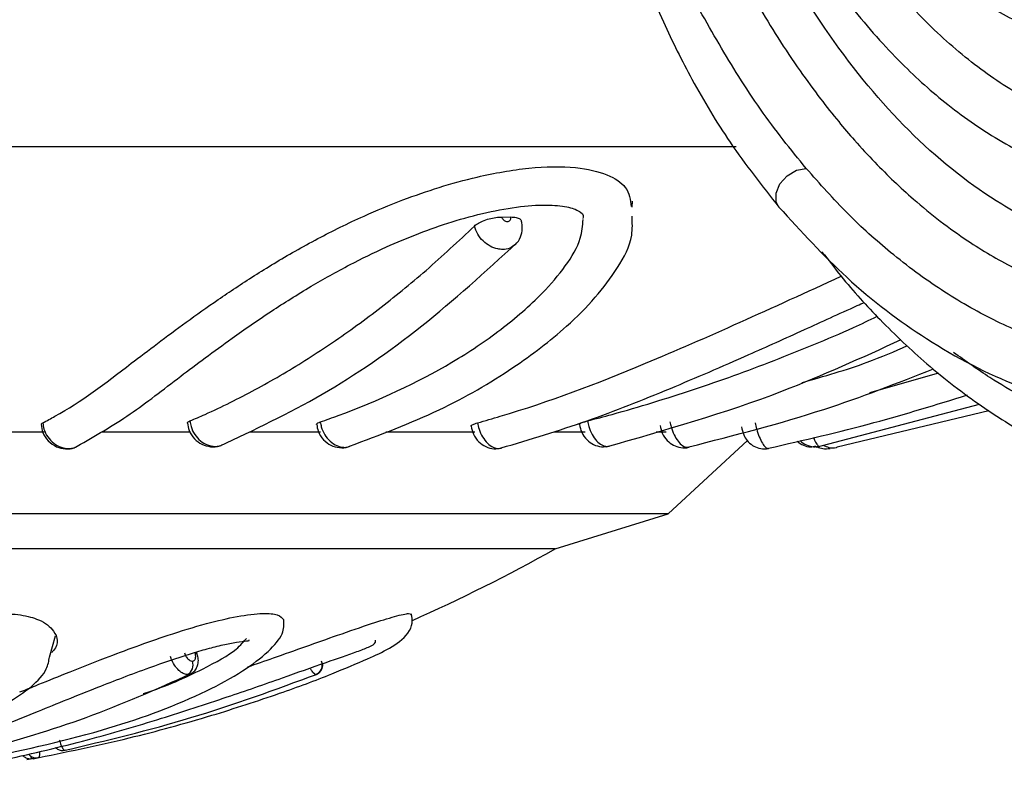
# Model space of a CAD drawing. Header units: millimetres. Extents: x 59 to 109, y 26 to 144.
# Tile 78 of 158: x 75.7 to 77.6, y 82.01 to 83.45. Entities that reach past the tile are written whole.
import ezdxf

# ---------------------------------------------------------------- set-up
doc = ezdxf.new("R2010")
doc.units = ezdxf.units.MM
doc.styles.add('SLDTEXTSTYLE0', font='TXT', dxfattribs={"width": 0.75})
doc.dimstyles.new('SLDDIMSTYLE0', dxfattribs={"dimtxt": 3.5, "dimasz": 3.302, "dimexe": 0, "dimexo": 0.0625, "dimgap": 0.875, "dimtad": 1, "dimdec": 0, "dimlfac": 20, "dimrnd": 1e-09, "dimzin": 12, "dimdsep": 46, "dimtxsty": 'SLDTEXTSTYLE0', "dimsah": 1, "dimcen": 0.09, "dimadec": 0, "dimazin": 3, "dimtfac": 1, "dimtdec": 0, "dimtofl": 0, "dimtmove": 0, "dimatfit": 3, "dimfxl": 0, "dimfrac": 2, "dimtolj": 1, "dimtzin": 12, "dimarcsym": 0})
doc.dimstyles.new('SLDDIMSTYLE1', dxfattribs={"dimtxt": 3.5, "dimasz": 3.302, "dimexe": 0, "dimexo": 0.0625, "dimgap": 0.875, "dimtad": 1, "dimdec": 0, "dimlfac": 20, "dimrnd": 1e-09, "dimzin": 12, "dimdsep": 46, "dimtxsty": 'SLDTEXTSTYLE0', "dimsah": 1, "dimcen": 0.09, "dimadec": 0, "dimazin": 3, "dimtfac": 1, "dimtdec": 0, "dimtmove": 0, "dimatfit": 0, "dimfxl": 0, "dimfrac": 2, "dimtolj": 1, "dimtzin": 12, "dimarcsym": 0})

# ---------------------------------------------------------------- blocks, each defined once
blk = doc.blocks.new('_D')
at = {"color": 7, "linetype": 'Continuous', "lineweight": 18}
for p, q in [((78.8835, 143.6649), (108.5588, 143.6649)), ((107.5588, 143.6649), (107.5588, 76.3608)), ((75.8335, 76.3608), (108.5588, 76.3608))]:
    blk.add_line(p, q, dxfattribs=at)
for points in [[(107.5588, 143.6649), (107.0508, 140.3629), (108.0668, 140.3629)], [(107.5588, 76.3608), (108.0668, 79.6628), (107.0508, 79.6628)]]:
    blk.add_solid(points, dxfattribs=at)
at = {"color": 7, "linetype": 'Continuous', "lineweight": 18, "insert": (103.047, 105.5185), "char_height": 3.5, "attachment_point": 1, "rotation": 90, "style": 'SLDTEXTSTYLE0'}
blk.add_mtext('1346', dxfattribs=at)
blk = doc.blocks.new('_D_1')
at = {"color": 7, "linetype": 'Continuous', "lineweight": 18}
for p, q in [((75.6057, 99.2579), (98.8756, 99.2579)), ((97.8756, 99.2579), (97.8756, 76.3608)), ((75.8335, 76.3608), (98.8756, 76.3608))]:
    blk.add_line(p, q, dxfattribs=at)
for points in [[(97.8756, 99.2579), (97.3676, 95.9559), (98.3836, 95.9559)], [(97.8756, 76.3608), (98.3836, 79.6628), (97.3676, 79.6628)]]:
    blk.add_solid(points, dxfattribs=at)
at = {"color": 7, "linetype": 'Continuous', "lineweight": 18, "insert": (93.3639, 85.2455), "char_height": 3.5, "attachment_point": 1, "rotation": 90, "style": 'SLDTEXTSTYLE0'}
blk.add_mtext('458', dxfattribs=at)

msp = doc.modelspace()

# ---------------------------------------------------------------- linework, layer by layer
at = {"color": 7, "linetype": 'Continuous', "lineweight": 25}
for p, q in [((77.08171, 83.2075), (72.38955, 83.2075)), ((76.88193, 83.09108), (76.88218, 83.10253)), ((76.63048, 83.07221), (76.64781, 83.07226)), ((77.33913, 82.73424), (77.47231, 82.77161)), ((77.23588, 82.62879), (77.55036, 82.71133)), ((77.27642, 82.62901), (77.5686, 82.6995)), ((75.74975, 82.6575), (75.45817, 82.6575)), ((76.03154, 82.6575), (75.86114, 82.6575)), ((76.28177, 82.6575), (76.1449, 82.6575)), ((76.57906, 82.6575), (76.40763, 82.6575)), ((76.79093, 82.6575), (76.73208, 82.6575)), ((76.94699, 82.6575), (76.92777, 82.6575)), ((76.95114, 82.50022), (77.10358, 82.64122)), ((76.95114, 82.50022), (73.41244, 82.50022)), ((76.73348, 82.4325), (76.95114, 82.50022)), ((76.73348, 82.4325), (73.5585, 82.4325)), ((75.75982, 82.22413), (75.77113, 82.2649)), ((75.71634, 82.02666), (75.73642, 82.03092))]:
    msp.add_line(p, q, dxfattribs=at)
at = {"color": 1, "linetype": 'Continuous', "lineweight": 25, "flags": 128}
for points in [[(77.16424, 83.09145), (77.15894, 83.10164), (77.15869, 83.11846), (77.16621, 83.1362), (77.18017, 83.15171), (77.19808, 83.16224), (77.21678, 83.16593)], [(75.78958, 82.04448), (75.78576, 82.04405), (75.78558, 82.04404)]]:
    msp.add_lwpolyline(points, dxfattribs=at)
at = {"color": 7, "linetype": 'Continuous', "lineweight": 25}
for centre, radius, start, end in [((75.10461, 85.34087), 3.33344, 293.93768, 299.2514), ((76.01457, 82.20892), 0.02161, 300.63205, 19.81903), ((76.26485, 82.209), 0.02013, 291.87724, 21.08021)]:
    msp.add_arc(centre, radius, start, end, dxfattribs=at)
for points, knots in [([(77.02093, 85.89061), (77.0193, 85.88978), (76.99972, 85.87978), (76.9725, 85.85082), (76.93332, 85.80584), (76.89613, 85.74969), (76.85498, 85.66784), (76.81793, 85.56721), (76.77742, 85.41296), (76.74719, 85.19979), (76.74003, 84.93439), (76.75694, 84.66785), (76.79382, 84.41145), (76.84021, 84.20002), (76.88646, 84.03525), (76.92695, 83.91171), (76.97133, 83.79296), (77.02363, 83.67054), (77.08737, 83.54221), (77.14955, 83.43599), (77.20317, 83.35569), (77.24243, 83.30198), (77.2775, 83.25773), (77.31241, 83.21677), (77.35992, 83.16519), (77.43181, 83.09661), (77.52082, 83.0283), (77.61893, 82.97086), (77.71807, 82.9274), (77.78804, 82.91174), (77.82409, 82.90367)], [0, 0, 0, 0, 0.0019689, 0.0236238, 0.0359707, 0.0579769, 0.0838825, 0.113, 0.1428824, 0.204085, 0.2674423, 0.3304948, 0.3937396, 0.4548178, 0.4914186, 0.5247942, 0.5567752, 0.5932558, 0.6347474, 0.6795651, 0.7036532, 0.7249421, 0.7434201, 0.7591771, 0.7789513, 0.8153092, 0.8648998, 0.9053166, 0.9512164, 1, 1, 1, 1]), ([(77.84037, 83.00083), (77.82554, 83.00381), (77.77661, 83.01366), (77.6937, 83.04203), (77.56806, 83.10649), (77.42321, 83.21982), (77.26785, 83.40269), (77.13014, 83.63005), (77.01323, 83.89666), (76.92011, 84.19346), (76.85631, 84.50082), (76.82373, 84.79284), (76.81846, 85.04581), (76.83371, 85.26515), (76.86299, 85.43318), (76.90063, 85.56083), (76.9385, 85.65304), (76.9848, 85.73135), (77.03595, 85.79004), (77.08916, 85.82391), (77.13182, 85.84318), (77.15669, 85.8369), (77.16401, 85.83505)], [0, 0, 0, 0, 0.0207468, 0.0684404, 0.1161297, 0.1990277, 0.2804175, 0.3618043, 0.4431882, 0.5245561, 0.605227, 0.6765885, 0.736215, 0.7850321, 0.833715, 0.860935, 0.8881269, 0.9156062, 0.9430544, 0.9666141, 0.9901729, 1, 1, 1, 1]), ([(77.19697, 85.79169), (77.17983, 85.78997), (77.14276, 85.78627), (77.09078, 85.75251), (77.04581, 85.70929), (77.00988, 85.6617), (76.98184, 85.61452), (76.95818, 85.56631), (76.92083, 85.47702), (76.88728, 85.35915), (76.86226, 85.21648), (76.8457, 85.06445), (76.84107, 84.87725), (76.85585, 84.65929), (76.88764, 84.44753), (76.93239, 84.25374), (76.98381, 84.08603), (77.03313, 83.95414), (77.07972, 83.84686), (77.1266, 83.75135), (77.17666, 83.66118), (77.23639, 83.56661), (77.30994, 83.46607), (77.39603, 83.36938), (77.49286, 83.28284), (77.5972, 83.21178), (77.71655, 83.15452), (77.80114, 83.13762), (77.84536, 83.12879)], [0, 0, 0, 0, 0.0212793, 0.0460338, 0.0669647, 0.0843237, 0.1021387, 0.1168587, 0.1325474, 0.1857077, 0.2155967, 0.2453543, 0.3024964, 0.3563236, 0.4107149, 0.4677793, 0.5146335, 0.555616, 0.5883628, 0.6181784, 0.6526023, 0.6854936, 0.7275585, 0.779828, 0.8258003, 0.877987, 0.9362254, 1, 1, 1, 1]), ([(77.85672, 83.22669), (77.84179, 83.22915), (77.79266, 83.23723), (77.70939, 83.2641), (77.60847, 83.31577), (77.51037, 83.3871), (77.41627, 83.47731), (77.30885, 83.60777), (77.1945, 83.79055), (77.08557, 84.03114), (77.01456, 84.25152), (76.96472, 84.46407), (76.93327, 84.6604), (76.91872, 84.87777), (76.92366, 85.07799), (76.94419, 85.24429), (76.97529, 85.38016), (77.00809, 85.47833), (77.04527, 85.55823), (77.0908, 85.62929), (77.14656, 85.68571), (77.19109, 85.6913), (77.21038, 85.69372)], [0, 0, 0, 0, 0.0236431, 0.0778005, 0.131953, 0.1858476, 0.2397452, 0.2936412, 0.3807309, 0.466597, 0.5469227, 0.58699, 0.6534868, 0.7114714, 0.7631373, 0.8147154, 0.8482921, 0.8818332, 0.9074503, 0.9330354, 0.9710022, 1, 1, 1, 1]), ([(76.7248, 84.4059), (76.73299, 84.32725), (76.74793, 84.18363), (76.77803, 83.99587), (76.81002, 83.84103), (76.84524, 83.70721), (76.88807, 83.5759), (76.93804, 83.4524), (76.99939, 83.32936), (77.07253, 83.20749), (77.13221, 83.13198), (77.16421, 83.09148)], [0, 0, 0, 0, 0.1470239, 0.2684744, 0.3682412, 0.4632308, 0.5542951, 0.6627668, 0.7571076, 0.8697457, 1, 1, 1, 1]), ([(77.0372, 84.31372), (77.05468, 84.25827), (77.08763, 84.15378), (77.14375, 84.01824), (77.20542, 83.89183), (77.27484, 83.7746), (77.34585, 83.67833), (77.40944, 83.60701), (77.47027, 83.54905), (77.54396, 83.4918), (77.63655, 83.43931), (77.73624, 83.40216), (77.80445, 83.39749), (77.8352, 83.39539)], [0, 0, 0, 0, 0.10490053, 0.19770203, 0.27864767, 0.38339699, 0.48172658, 0.54460501, 0.60823919, 0.6884298, 0.78715665, 0.90402892, 1, 1, 1, 1]), ([(77.21678, 83.16593), (77.20187, 83.18412), (77.15709, 83.2387), (77.08753, 83.33779), (77.03674, 83.42688), (77.01215, 83.47002)], [0, 0, 0, 0, 0.204857, 0.6148989, 1, 1, 1, 1]), ([(75.74677, 82.67545), (75.75463, 82.67962), (75.81452, 82.71138), (75.89334, 82.77219), (76.00168, 82.85448), (76.08346, 82.91287), (76.14109, 82.95126), (76.20454, 82.99065), (76.27245, 83.02948), (76.3565, 83.07111), (76.45735, 83.11325), (76.56692, 83.14817), (76.68414, 83.16894), (76.77339, 83.17043), (76.8361, 83.1555), (76.87545, 83.12922), (76.8782, 83.10522), (76.87968, 83.09235)], [0, 0, 0, 0, 0.0304572, 0.2318628, 0.3571591, 0.4197665, 0.4823965, 0.5136918, 0.5763931, 0.6341986, 0.6783032, 0.7543563, 0.8060009, 0.8579258, 0.9039298, 0.9484809, 1, 1, 1, 1]), ([(77.82783, 82.79346), (77.81249, 82.79616), (77.76305, 82.80485), (77.6794, 82.82882), (77.5776, 82.87163), (77.47711, 82.92904), (77.38328, 82.99838), (77.29605, 83.07672), (77.24325, 83.13614), (77.21678, 83.16593)], [0, 0, 0, 0, 0.07276574, 0.23451375, 0.39627246, 0.55804322, 0.71982728, 0.85952021, 1, 1, 1, 1]), ([(75.8133, 82.63053), (75.84748, 82.65021), (75.91393, 82.68847), (76.00488, 82.76032), (76.09655, 82.82871), (76.18215, 82.88825), (76.25815, 82.93628), (76.33257, 82.97816), (76.40284, 83.01264), (76.46885, 83.04052), (76.53414, 83.06351), (76.60106, 83.0817), (76.66646, 83.09351), (76.72251, 83.09654), (76.75637, 83.09231), (76.7741, 83.08666), (76.78904, 83.0779), (76.78775, 83.07296), (76.78679, 83.06931)], [0, 0, 0, 0, 0.150403, 0.2924103, 0.4161664, 0.4968035, 0.5673684, 0.627983, 0.6783876, 0.7194339, 0.7580549, 0.7964668, 0.8338916, 0.8692359, 0.9003434, 0.9166227, 0.9382653, 1, 1, 1, 1]), ([(77.16424, 83.09146), (77.20725, 83.04431), (77.2982, 82.94463), (77.45329, 82.82886), (77.62979, 82.73573), (77.75544, 82.70819), (77.82096, 82.69383)], [0, 0, 0, 0, 0.2128868, 0.4501155, 0.7132383, 1, 1, 1, 1]), ([(76.2812, 82.67719), (76.29272, 82.6813), (76.38219, 82.71323), (76.50555, 82.77024), (76.63063, 82.85427), (76.70331, 82.91738), (76.75495, 82.97736), (76.78405, 83.02608), (76.78627, 83.05568), (76.78717, 83.06768)], [0, 0, 0, 0, 0.0479808, 0.3729655, 0.5357953, 0.6985551, 0.8111374, 0.9234768, 1, 1, 1, 1]), ([(76.33721, 82.63046), (76.39623, 82.65257), (76.50948, 82.695), (76.64757, 82.77523), (76.7455, 82.85024), (76.81105, 82.91495), (76.85402, 82.97272), (76.88356, 83.02617), (76.88207, 83.06123), (76.88155, 83.07359)], [0, 0, 0, 0, 0.2331417, 0.4473949, 0.6271168, 0.740283, 0.84487, 0.9452958, 1, 1, 1, 1]), ([(76.57788, 83.0547), (76.58028, 83.05666), (76.58508, 83.06057), (76.59643, 83.06581), (76.60928, 83.06977), (76.62117, 83.07189), (76.62783, 83.07212), (76.63048, 83.07221)], [0, 0, 0, 0, 0.2146922, 0.42938031, 0.64406518, 0.85875053, 1, 1, 1, 1]), ([(76.63048, 83.07221), (76.63083, 83.07121), (76.63154, 83.06921), (76.63372, 83.06657), (76.63644, 83.06455), (76.63911, 83.06356), (76.64172, 83.0633), (76.64417, 83.06375), (76.6464, 83.06525), (76.64779, 83.06755), (76.6482, 83.07003), (76.64792, 83.07164), (76.64781, 83.07226)], [0, 0, 0, 0, 0.1069154, 0.2152526, 0.3237082, 0.4321491, 0.5000095, 0.6084211, 0.7168971, 0.8252634, 0.9337055, 1, 1, 1, 1]), ([(76.64781, 83.07226), (76.65149, 83.07208), (76.65885, 83.07172), (76.66632, 83.06885), (76.66789, 83.06582), (76.66866, 83.06434)], [0, 0, 0, 0, 0.3375063, 0.6750324, 1, 1, 1, 1]), ([(76.65595, 83.01893), (76.65621, 83.01911), (76.66128, 83.02257), (76.6669, 83.03348), (76.67124, 83.04916), (76.66942, 83.05944), (76.66855, 83.06433)], [0, 0, 0, 0, 0.0192998, 0.3732311, 0.7022645, 1, 1, 1, 1]), ([(76.03013, 82.67916), (76.03986, 82.68337), (76.08204, 82.70163), (76.14005, 82.73048), (76.21997, 82.7753), (76.28334, 82.8152), (76.36172, 82.8699), (76.42371, 82.91767), (76.50112, 82.98252), (76.54701, 83.02568), (76.57788, 83.0547)], [0, 0, 0, 0, 0.05148384, 0.22311851, 0.30892229, 0.48055854, 0.56636136, 0.73799779, 0.82379991, 1, 1, 1, 1]), ([(76.08804, 82.63106), (76.15389, 82.66214), (76.2855, 82.72426), (76.47676, 82.85535), (76.59873, 82.96667), (76.65923, 83.02189)], [0, 0, 0, 0, 0.3354085, 0.6703454, 1, 1, 1, 1]), ([(77.24724, 83.00535), (77.25926, 82.98955), (77.29492, 82.94268), (77.36172, 82.8698), (77.45194, 82.78419), (77.55311, 82.70632), (77.64427, 82.65049), (77.71624, 82.61452), (77.76707, 82.5927), (77.81964, 82.57317), (77.88859, 82.55232), (77.98212, 82.53258), (78.04883, 82.52938), (78.08648, 82.52757)], [0, 0, 0, 0, 0.05119986, 0.15185129, 0.26544822, 0.39202475, 0.51582918, 0.58439718, 0.64169242, 0.69098501, 0.76325275, 0.86640526, 1, 1, 1, 1]), ([(76.5841, 82.67545), (76.59863, 82.67962), (76.70929, 82.71137), (76.86922, 82.77236), (77.08513, 82.86692), (77.21819, 82.92775), (77.28416, 82.95791)], [0, 0, 0, 0, 0.0634016, 0.482661, 0.7434868, 1, 1, 1, 1]), ([(76.6295, 82.62721), (76.68504, 82.64388), (76.79506, 82.67692), (76.94879, 82.73842), (77.08818, 82.79859), (77.20933, 82.85323), (77.28411, 82.88751), (77.32451, 82.90561), (77.32922, 82.90772)], [0, 0, 0, 0, 0.2453412, 0.4860868, 0.7030146, 0.8497534, 0.9825065, 1, 1, 1, 1]), ([(76.79557, 82.67916), (76.81135, 82.68337), (76.87978, 82.70162), (76.97388, 82.7305), (77.10355, 82.77526), (77.20624, 82.81549), (77.29806, 82.85418), (77.33826, 82.87354), (77.35337, 82.88082)], [0, 0, 0, 0, 0.0833026, 0.3610137, 0.4998467, 0.7775606, 0.9163923, 1, 1, 1, 1]), ([(76.83133, 82.62913), (76.94553, 82.66164), (77.13851, 82.71656), (77.32411, 82.80136), (77.39988, 82.83598)], [0, 0, 0, 0, 0.5917744, 1, 1, 1, 1]), ([(77.2082, 82.75305), (77.25123, 82.76529), (77.32284, 82.78566), (77.38666, 82.81337), (77.41213, 82.82442)], [0, 0, 0, 0, 0.6009636, 1, 1, 1, 1]), ([(76.99071, 82.62926), (77.07881, 82.65171), (77.24296, 82.69354), (77.39255, 82.75242), (77.46185, 82.7797)], [0, 0, 0, 0, 0.53668, 1, 1, 1, 1]), ([(77.1443, 82.62671), (77.21214, 82.64222), (77.34105, 82.67171), (77.46738, 82.71072), (77.52723, 82.7292)], [0, 0, 0, 0, 0.5262671, 1, 1, 1, 1]), ([(75.74399, 82.67215), (75.74389, 82.67268), (75.7437, 82.67373), (75.74576, 82.67488), (75.74677, 82.67545)], [0, 0, 0, 0, 0.5130681, 1, 1, 1, 1]), ([(75.74385, 82.67212), (75.74458, 82.66696), (75.74618, 82.65551), (75.75667, 82.63999), (75.77227, 82.62874), (75.79024, 82.62462), (75.80512, 82.62558), (75.81238, 82.62999), (75.81467, 82.63138)], [0, 0, 0, 0, 0.1592485, 0.3537384, 0.5583069, 0.7389612, 0.9174906, 1, 1, 1, 1]), ([(76.02521, 82.67502), (76.02539, 82.67578), (76.02569, 82.67708), (76.02882, 82.67855), (76.03013, 82.67916)], [0, 0, 0, 0, 0.5818978, 1, 1, 1, 1]), ([(76.0255, 82.67508), (76.02622, 82.67024), (76.02789, 82.65902), (76.03795, 82.64434), (76.05277, 82.63322), (76.06967, 82.62898), (76.08214, 82.62856), (76.0874, 82.63122), (76.08758, 82.63132)], [0, 0, 0, 0, 0.1677712, 0.3890275, 0.5947753, 0.7953424, 0.9928917, 1, 1, 1, 1]), ([(76.27416, 82.67238), (76.27403, 82.6725), (76.27323, 82.67326), (76.27568, 82.67498), (76.27958, 82.67654), (76.2812, 82.67719)], [0, 0, 0, 0, 0.1020374, 0.6250029, 1, 1, 1, 1]), ([(76.27438, 82.67243), (76.27502, 82.66803), (76.27663, 82.65714), (76.28643, 82.64272), (76.30109, 82.63158), (76.31777, 82.62711), (76.33101, 82.62701), (76.3371, 82.63021), (76.33822, 82.63079)], [0, 0, 0, 0, 0.1498695, 0.37143065, 0.57158201, 0.7656336, 0.95711533, 1, 1, 1, 1]), ([(76.57157, 82.6694), (76.57176, 82.66998), (76.57216, 82.67122), (76.57729, 82.67343), (76.58222, 82.67489), (76.5841, 82.67545)], [0, 0, 0, 0, 0.3578385, 0.7556028, 1, 1, 1, 1]), ([(76.57166, 82.66943), (76.57281, 82.66407), (76.57522, 82.65276), (76.58551, 82.63868), (76.59935, 82.6289), (76.61523, 82.62434), (76.62569, 82.62618), (76.63085, 82.62708)], [0, 0, 0, 0, 0.197189, 0.4158724, 0.6159632, 0.8107837, 1, 1, 1, 1]), ([(76.78004, 82.67255), (76.77992, 82.67262), (76.77911, 82.67312), (76.78197, 82.67477), (76.78773, 82.67701), (76.79334, 82.67855), (76.79557, 82.67916)], [0, 0, 0, 0, 0.0610371, 0.4143191, 0.767613, 1, 1, 1, 1]), ([(76.78007, 82.67256), (76.78124, 82.66733), (76.7837, 82.65625), (76.79368, 82.64259), (76.80703, 82.63301), (76.82234, 82.62839), (76.83256, 82.63004), (76.8376, 82.63085)], [0, 0, 0, 0, 0.1979846, 0.4193115, 0.6160592, 0.8104776, 1, 1, 1, 1]), ([(76.93548, 82.67024), (76.9366, 82.66519), (76.93897, 82.65449), (76.94823, 82.64143), (76.96077, 82.63169), (76.97523, 82.62745), (76.98625, 82.62662), (76.9911, 82.62879), (76.99127, 82.62887)], [0, 0, 0, 0, 0.1957197, 0.4143213, 0.6033067, 0.7959471, 0.9931972, 1, 1, 1, 1]), ([(77.09205, 82.66772), (77.09332, 82.66245), (77.09558, 82.65305), (77.10284, 82.641), (77.11276, 82.63161), (77.12577, 82.62606), (77.13705, 82.62436), (77.14314, 82.6264), (77.14458, 82.62688)], [0, 0, 0, 0, 0.21324059, 0.38065079, 0.56903799, 0.7465075, 0.94000227, 1, 1, 1, 1]), ([(77.19957, 82.64011), (77.20337, 82.6372), (77.21091, 82.63141), (77.22398, 82.62849), (77.23184, 82.63016), (77.23507, 82.63085)], [0, 0, 0, 0, 0.3740271, 0.742762, 1, 1, 1, 1]), ([(77.20524, 82.64149), (77.20527, 82.64146), (77.20836, 82.63758), (77.21709, 82.6325), (77.2303, 82.6285), (77.23881, 82.63001), (77.24269, 82.6307)], [0, 0, 0, 0, 0.0030452, 0.3710698, 0.7137199, 1, 1, 1, 1]), ([(77.23818, 82.6294), (77.24164, 82.62795), (77.24957, 82.62462), (77.25817, 82.62566), (77.26303, 82.62624)], [0, 0, 0, 0, 0.4351253, 1, 1, 1, 1]), ([(77.24969, 82.63241), (77.25321, 82.63088), (77.26112, 82.62745), (77.27099, 82.62654), (77.27599, 82.6285), (77.2765, 82.62871)], [0, 0, 0, 0, 0.4186201, 0.9402293, 1, 1, 1, 1]), ([(75.14982, 82.06399), (75.15301, 82.06735), (75.16496, 82.07996), (75.18675, 82.10059), (75.22406, 82.13219), (75.26233, 82.1608), (75.31317, 82.19396), (75.37062, 82.2268), (75.44416, 82.26108), (75.5269, 82.28862), (75.59591, 82.30356), (75.65741, 82.30954), (75.70627, 82.30627), (75.74681, 82.29517), (75.77281, 82.27228), (75.77945, 82.24861), (75.76495, 82.23427), (75.7636, 82.23292)], [0, 0, 0, 0, 0.0427761, 0.1600966, 0.2187107, 0.3361837, 0.3948269, 0.4671332, 0.5709547, 0.6314655, 0.6827524, 0.7342377, 0.7793388, 0.8254288, 0.8951373, 0.9901956, 1, 1, 1, 1]), ([(75.7027, 82.15688), (75.7125, 82.16081), (75.73973, 82.17174), (75.79465, 82.1941), (75.8772, 82.22674), (75.96995, 82.2611), (76.0587, 82.28861), (76.12299, 82.30358), (76.17128, 82.30948), (76.20147, 82.30646), (76.20758, 82.29956), (76.21067, 82.29608)], [0, 0, 0, 0, 0.06314117, 0.17543791, 0.31389759, 0.51270623, 0.62857869, 0.72678823, 0.82537709, 0.91174171, 1, 1, 1, 1]), ([(75.72816, 82.02836), (75.7898, 82.04092), (75.90504, 82.06441), (76.06468, 82.10854), (76.19673, 82.15138), (76.29834, 82.18901), (76.36939, 82.21944), (76.41396, 82.23939), (76.44808, 82.2635), (76.46029, 82.29018), (76.45766, 82.30159), (76.45636, 82.30722)], [0, 0, 0, 0, 0.2103389, 0.3932239, 0.5481486, 0.6759093, 0.7768071, 0.8523912, 0.9249248, 0.9629134, 1, 1, 1, 1]), ([(76.14158, 82.20534), (76.15804, 82.21105), (76.21604, 82.23116), (76.29914, 82.26109), (76.37881, 82.28867), (76.42657, 82.3034), (76.45349, 82.30963), (76.45455, 82.30701), (76.45497, 82.30597)], [0, 0, 0, 0, 0.1202767, 0.4238641, 0.6008056, 0.750775, 0.9013238, 1, 1, 1, 1]), ([(75.63207, 82.02842), (75.71415, 82.04635), (75.86688, 82.07972), (76.0341, 82.14251), (76.13238, 82.19606), (76.18218, 82.23398), (76.21205, 82.269), (76.2112, 82.28716), (76.21079, 82.29578)], [0, 0, 0, 0, 0.3106173, 0.5779818, 0.6973499, 0.8074805, 0.9085434, 1, 1, 1, 1]), ([(75.49506, 82.02811), (75.5347, 82.04186), (75.60789, 82.06726), (75.72875, 82.11594), (75.84147, 82.1619), (75.94188, 82.20064), (76.01533, 82.22608), (76.0634, 82.24031), (76.09392, 82.24798), (76.11965, 82.25316), (76.13893, 82.25528), (76.14443, 82.25563), (76.14431, 82.25674), (76.14427, 82.25711)], [0, 0, 0, 0, 0.2358639, 0.4355707, 0.6015159, 0.7305868, 0.824552, 0.8630938, 0.9003006, 0.9356885, 0.9693635, 0.9897705, 1, 1, 1, 1]), ([(75.67633, 82.0269), (75.72807, 82.03882), (75.82468, 82.06107), (75.96779, 82.10312), (76.09388, 82.14419), (76.20163, 82.18158), (76.28542, 82.2117), (76.34575, 82.23217), (76.37568, 82.24369), (76.38804, 82.25004), (76.38743, 82.25559), (76.38729, 82.2569)], [0, 0, 0, 0, 0.2206796, 0.41203, 0.5769036, 0.712519, 0.8200204, 0.9010129, 0.9425295, 0.9865053, 1, 1, 1, 1]), ([(75.94017, 82.15372), (75.94108, 82.154), (75.98468, 82.16778), (76.05039, 82.1977), (76.11867, 82.23542), (76.13348, 82.25351), (76.13902, 82.26027)], [0, 0, 0, 0, 0.0092465, 0.4429862, 0.7918195, 1, 1, 1, 1]), ([(76.01948, 82.2325), (76.01994, 82.23122), (76.02105, 82.22812), (76.02343, 82.22414), (76.02652, 82.22039), (76.02993, 82.21757), (76.03295, 82.21634), (76.03451, 82.21626), (76.03489, 82.21624)], [0, 0, 0, 0, 0.1501041, 0.3651088, 0.4997024, 0.7147345, 0.9297952, 1, 1, 1, 1]), ([(76.03065, 82.1918), (76.03313, 82.1931), (76.03836, 82.19585), (76.04347, 82.20348), (76.04626, 82.21263), (76.04669, 82.22221), (76.0445, 82.22853), (76.04353, 82.23133)], [0, 0, 0, 0, 0.18137161, 0.38254638, 0.58372007, 0.81557806, 1, 1, 1, 1]), ([(76.03489, 82.21624), (76.03568, 82.21633), (76.03759, 82.21655), (76.03956, 82.21835), (76.04098, 82.22137), (76.04152, 82.22537), (76.04099, 82.22954), (76.04028, 82.23197), (76.04011, 82.23257)], [0, 0, 0, 0, 0.1520435, 0.3665343, 0.5006856, 0.7150214, 0.9294681, 1, 1, 1, 1]), ([(76.04011, 82.23257), (76.04132, 82.23253), (76.04338, 82.23245), (76.04371, 82.23172), (76.04384, 82.23143)], [0, 0, 0, 0, 0.5897783, 1, 1, 1, 1]), ([(75.40085, 82.02889), (75.45447, 82.0434), (75.55651, 82.071), (75.67644, 82.13009), (75.75268, 82.18537), (75.75843, 82.21657), (75.75982, 82.22413)], [0, 0, 0, 0, 0.3361852, 0.6398651, 0.912757, 1, 1, 1, 1]), ([(76.02557, 82.19033), (76.02475, 82.19037), (76.02141, 82.19054), (76.01494, 82.19318), (76.00765, 82.19922), (76.00106, 82.20727), (75.99595, 82.21587), (75.99357, 82.22261), (75.99258, 82.22542)], [0, 0, 0, 0, 0.06995536, 0.28416444, 0.49837479, 0.63245392, 0.84666428, 1, 1, 1, 1]), ([(76.27279, 82.19075), (76.27409, 82.19119), (76.27763, 82.19241), (76.28181, 82.19662), (76.28487, 82.20188), (76.28629, 82.20708), (76.28636, 82.21021), (76.28639, 82.21176)], [0, 0, 0, 0, 0.14717866, 0.40123334, 0.6164234, 0.80996556, 1, 1, 1, 1]), ([(75.62712, 82.04414), (75.6953, 82.06381), (75.83274, 82.10345), (75.96556, 82.16251), (76.03249, 82.19227)], [0, 0, 0, 0, 0.4960403, 1, 1, 1, 1]), ([(75.78694, 82.04388), (75.86914, 82.06347), (76.03485, 82.10298), (76.19497, 82.16184), (76.27567, 82.19151)], [0, 0, 0, 0, 0.4960162, 1, 1, 1, 1]), ([(76.03078, 82.19156), (76.03069, 82.19148), (76.02933, 82.19027), (76.02739, 82.1903), (76.02557, 82.19033)], [0, 0, 0, 0, 0.0693041, 1, 1, 1, 1]), ([(75.77107, 82.04985), (75.77291, 82.04842), (75.77661, 82.04557), (75.78207, 82.0438), (75.78504, 82.04421), (75.78559, 82.04428)], [0, 0, 0, 0, 0.4478243, 0.8988179, 1, 1, 1, 1]), ([(75.70825, 82.03463), (75.70838, 82.03446), (75.7098, 82.0326), (75.71421, 82.02996), (75.72056, 82.02786), (75.72483, 82.02852), (75.72675, 82.02882)], [0, 0, 0, 0, 0.0342979, 0.3747887, 0.7202288, 1, 1, 1, 1]), ([(75.71935, 82.03732), (75.72015, 82.03636), (75.72227, 82.03386), (75.72754, 82.03103), (75.73349, 82.02951), (75.73723, 82.03035), (75.73861, 82.03066)], [0, 0, 0, 0, 0.1822716, 0.477982, 0.8077654, 1, 1, 1, 1])]:
    msp.add_open_spline(points, degree=3, knots=knots, dxfattribs=at)
at = {"color": 1, "linetype": 'Continuous', "lineweight": 25}
for points, knots in [([(76.65591, 83.01898), (76.65278, 83.01646), (76.64622, 83.01116), (76.63413, 83.00921), (76.6211, 83.01051), (76.60777, 83.01549), (76.59421, 83.02556), (76.58318, 83.0391), (76.57967, 83.04943), (76.57788, 83.0547)], [0, 0, 0, 0, 0.1384512, 0.2904915, 0.3856528, 0.53771, 0.6897518, 0.8417971, 1, 1, 1, 1]), ([(77.82119, 82.65191), (77.77889, 82.66552), (77.69476, 82.69258), (77.58756, 82.74911), (77.52389, 82.79454), (77.50065, 82.81114)], [0, 0, 0, 0, 0.3909924, 0.7776062, 1, 1, 1, 1]), ([(75.74677, 82.67545), (75.74735, 82.67147), (75.74874, 82.66199), (75.75577, 82.64799), (75.76732, 82.63568), (75.78182, 82.62776), (75.79545, 82.62576), (75.80627, 82.62674), (75.81117, 82.62939), (75.81329, 82.63054)], [0, 0, 0, 0, 0.1242984, 0.2958718, 0.4674619, 0.6390025, 0.810529, 0.9178303, 1, 1, 1, 1]), ([(76.03013, 82.67916), (76.03072, 82.67552), (76.03221, 82.66639), (76.03888, 82.65262), (76.05001, 82.64017), (76.06389, 82.632), (76.07685, 82.62985), (76.08629, 82.63039), (76.09017, 82.63245), (76.09141, 82.63311)], [0, 0, 0, 0, 0.11893255, 0.29807742, 0.47717967, 0.65628475, 0.83540614, 0.94751656, 1, 1, 1, 1]), ([(76.2812, 82.67719), (76.28174, 82.67405), (76.28323, 82.66544), (76.28928, 82.65199), (76.29973, 82.63923), (76.31278, 82.63063), (76.32491, 82.62818), (76.33332, 82.62827), (76.33653, 82.62994), (76.33727, 82.63032)], [0, 0, 0, 0, 0.1061146, 0.29187036, 0.47772903, 0.66355344, 0.84928141, 0.96567235, 1, 1, 1, 1]), ([(76.5841, 82.67545), (76.58489, 82.67146), (76.58677, 82.66198), (76.59319, 82.648), (76.60279, 82.63564), (76.61407, 82.62792), (76.62339, 82.62552), (76.62826, 82.62666), (76.62957, 82.62696)], [0, 0, 0, 0, 0.1423832, 0.3389196, 0.5354741, 0.7319756, 0.9284563, 1, 1, 1, 1]), ([(76.79557, 82.67916), (76.79633, 82.67552), (76.79824, 82.66639), (76.80412, 82.65264), (76.81293, 82.64012), (76.82311, 82.63218), (76.83145, 82.62956), (76.83576, 82.63059), (76.83692, 82.63087)], [0, 0, 0, 0, 0.1319438, 0.3306884, 0.5293839, 0.7280877, 0.9268033, 1, 1, 1, 1]), ([(76.95451, 82.67719), (76.95517, 82.67405), (76.95699, 82.66544), (76.96213, 82.65201), (76.96996, 82.63918), (76.97886, 82.63083), (76.98609, 82.62787), (76.98978, 82.6287), (76.99079, 82.62893)], [0, 0, 0, 0, 0.115476, 0.3176193, 0.5198771, 0.7220943, 0.9242084, 1, 1, 1, 1]), ([(77.11873, 82.67545), (77.11959, 82.67146), (77.12165, 82.66198), (77.12635, 82.64801), (77.13233, 82.63561), (77.13845, 82.62803), (77.14257, 82.62557), (77.14426, 82.62633), (77.14438, 82.62639)], [0, 0, 0, 0, 0.15084646, 0.35906569, 0.56730072, 0.7754861, 0.98363917, 1, 1, 1, 1]), ([(77.23084, 82.6477), (77.23175, 82.6453), (77.23428, 82.6386), (77.23834, 82.6324), (77.24138, 82.62961), (77.24253, 82.63034), (77.24264, 82.6304)], [0, 0, 0, 0, 0.20926943, 0.58525778, 0.9613046, 1, 1, 1, 1]), ([(76.27235, 82.19033), (76.27205, 82.19037), (76.27081, 82.19054), (76.2678, 82.19325), (76.2642, 82.19822), (76.26204, 82.20216), (76.26159, 82.20299)], [0, 0, 0, 0, 0.1259626, 0.5116453, 0.8973129, 1, 1, 1, 1]), ([(75.77856, 82.06423), (75.77963, 82.06104), (75.78145, 82.05564), (75.78455, 82.04921), (75.78731, 82.04518), (75.78892, 82.04469), (75.78958, 82.04448)], [0, 0, 0, 0, 0.2783277, 0.47235581, 0.78224521, 1, 1, 1, 1]), ([(75.74024, 82.04238), (75.74032, 82.04126), (75.74063, 82.03686), (75.74011, 82.03249), (75.73935, 82.02999), (75.73867, 82.03035), (75.73866, 82.03036)], [0, 0, 0, 0, 0.1439687, 0.5683146, 0.9926018, 1, 1, 1, 1]), ([(75.72294, 82.03398), (75.72356, 82.03253), (75.72508, 82.02901), (75.72616, 82.02877), (75.7268, 82.02864)], [0, 0, 0, 0, 0.4095226, 1, 1, 1, 1])]:
    msp.add_open_spline(points, degree=3, knots=knots, dxfattribs=at)

# ---------------------------------------------------------------- dimensions: what is measured, and where the dimension line sits
at = {"color": 7, "linetype": 'Continuous', "lineweight": 18}
for base, p1, dimstyle, picture, middle in [((107.55876, 76.36081), (77.88354, 143.66488), 'SLDDIMSTYLE0', '_D', (107.55876, 110.69074)), ((97.87561, 76.36081), (74.60571, 99.25793), 'SLDDIMSTYLE1', '_D_1', (97.87561, 89.12468))]:
    dim = msp.add_linear_dim(base=base, p1=p1, p2=(74.83348, 76.36081), angle=90, dimstyle=dimstyle, dxfattribs=at)
    dim.commit()
    dim.dimension.update_dxf_attribs({"geometry": picture, "text_midpoint": middle, "dimtype": 160})

doc.saveas('drawing.dxf')
